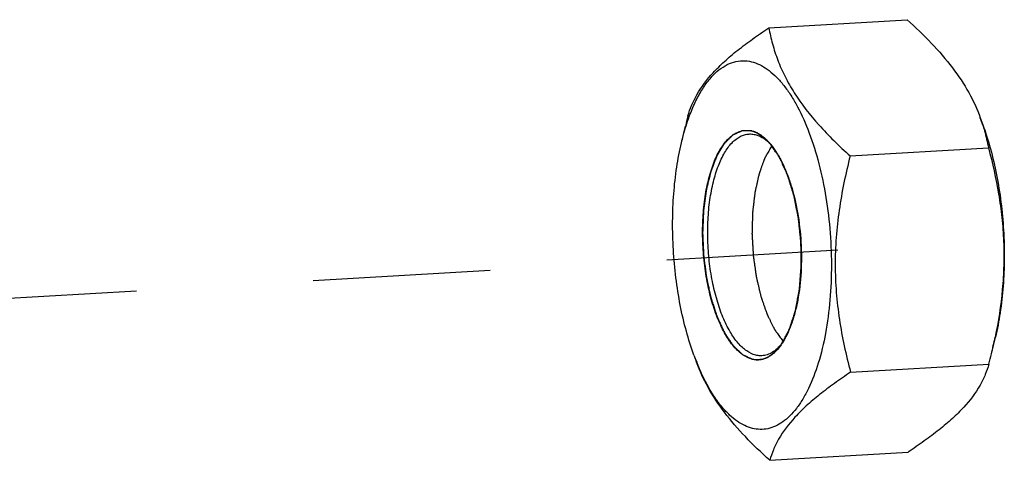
# Model space of a CAD drawing. Header units: millimetres. Extents: x 0 to 2731, y -3524 to -2222.
# Tile 57 of 221: x 1695 to 1720, y -3326 to -3315. Entities that reach past the tile are written whole.
import ezdxf

# ---------------------------------------------------------------- set-up
doc = ezdxf.new("R2010")
doc.units = ezdxf.units.MM
doc.header["$LTSCALE"] = 46.255
doc.linetypes.add('HIDDEN', pattern=[0.2, 0.1, -0.1])
doc.layers.get('0').update_dxf_attribs({"linetype": 'CONTINUOUS'})
doc.layers.add('00_COMPONENTS', color=7, linetype='CONTINUOUS')

msp = doc.modelspace()

# ---------------------------------------------------------------- linework, layer by layer
at = {"linetype": 'HIDDEN'}
msp.add_line((1683.867, -3322.573), (1716.036, -3320.69), dxfattribs=at)
at = {"layer": '00_COMPONENTS', "color": 7}
for p, q in [((1714.236, -3314.897), (1717.847, -3314.685)), ((1719.757, -3317.244), (1719.827, -3317.434)), ((1711.955, -3317.896), (1712.058, -3317.464)), ((1716.36, -3318.243), (1719.971, -3318.031)), ((1720.05, -3323.411), (1720.153, -3322.979)), ((1712.281, -3323.441), (1712.35, -3323.631)), ((1716.373, -3323.89), (1719.984, -3323.678)), ((1714.261, -3326.19), (1717.872, -3325.978))]:
    msp.add_line(p, q, dxfattribs=at)
for centre, radius, start, end in [((1727.459, -3321.13), 15.831, 165.6168, 166.6127), ((1715.424, -3318.83), 4.615, 17.5828, 20.1003), ((1713.368, -3318.823), 1.273, 45.1197, 46.682), ((1713.046, -3318.97), 1.611, 40.0276, 41.9117), ((1713.327, -3318.865), 1.332, 44.3209, 45.1252), ((1706.229, -3320.119), 14.207, 346.601, 348.3913), ((1713.244, -3322.25), 1.605, 324.8068, 326.6379), ((1713.531, -3322.32), 1.33, 321.4859, 322.3293), ((1718.576, -3321.139), 6.703, 200.0847, 201.8221), ((1704.649, -3319.745), 15.831, 345.6168, 346.6127)]:
    msp.add_arc(centre, radius, start, end, dxfattribs=at)
for points, knots in [([(1717.847, -3314.685), (1718.067, -3314.883), (1718.483, -3315.282), (1719.032, -3315.913), (1719.466, -3316.563), (1719.675, -3317.019), (1719.757, -3317.244)], [0, 0, 0, 0, 0.27568, 0.53586, 0.777098, 1, 1, 1, 1]), ([(1712.124, -3317.197), (1712.15, -3317.104), (1712.216, -3316.915), (1712.411, -3316.521), (1712.706, -3316.135), (1713.083, -3315.765), (1713.429, -3315.472), (1713.818, -3315.181), (1714.093, -3314.992), (1714.236, -3314.897)], [0, 0, 0, 0, 0.090643, 0.188157, 0.412777, 0.543282, 0.685714, 0.838593, 1, 1, 1, 1]), ([(1714.236, -3314.897), (1714.262, -3315.038), (1714.327, -3315.324), (1714.466, -3315.75), (1714.655, -3316.179), (1714.988, -3316.762), (1715.426, -3317.319), (1715.936, -3317.85), (1716.215, -3318.113), (1716.36, -3318.243)], [0, 0, 0, 0, 0.106789, 0.21718, 0.332414, 0.453614, 0.715399, 0.855348, 1, 1, 1, 1]), ([(1712.16, -3317.21), (1712.206, -3317.085), (1712.304, -3316.85), (1712.475, -3316.529), (1712.637, -3316.297), (1712.774, -3316.141), (1712.909, -3316.011), (1713.086, -3315.881), (1713.315, -3315.781), (1713.553, -3315.745), (1713.71, -3315.764), (1713.786, -3315.783)], [0, 0, 0, 0, 0.168535, 0.322342, 0.461278, 0.525394, 0.586143, 0.698537, 0.801757, 0.900429, 1, 1, 1, 1]), ([(1713.786, -3315.783), (1713.856, -3315.801), (1713.998, -3315.853), (1714.201, -3315.974), (1714.399, -3316.14), (1714.59, -3316.347), (1714.774, -3316.595), (1715.015, -3316.989), (1715.28, -3317.569), (1715.534, -3318.354), (1715.724, -3319.222), (1715.841, -3320.141), (1715.883, -3321.076), (1715.847, -3321.991), (1715.735, -3322.853), (1715.551, -3323.63), (1715.336, -3324.203), (1715.129, -3324.59), (1714.967, -3324.831), (1714.793, -3325.032), (1714.609, -3325.19), (1714.416, -3325.304), (1714.215, -3325.372), (1714.009, -3325.392), (1713.874, -3325.373), (1713.807, -3325.357)], [0, 0, 0, 0, 0.019224, 0.040028, 0.062815, 0.087841, 0.115217, 0.144949, 0.211082, 0.284995, 0.364727, 0.447914, 0.531972, 0.614264, 0.692263, 0.763717, 0.826858, 0.854987, 0.880754, 0.904235, 0.925632, 0.945304, 0.963783, 0.981763, 1, 1, 1, 1]), ([(1711.955, -3317.896), (1711.97, -3317.836), (1712.028, -3317.604), (1712.099, -3317.375), (1712.16, -3317.21)], [0, 0, 0, 0, 0.260505, 1, 1, 1, 1]), ([(1719.823, -3317.435), (1719.838, -3317.485), (1719.897, -3317.681), (1719.943, -3317.881), (1719.971, -3318.031)], [0, 0, 0, 0, 0.254249, 1, 1, 1, 1]), ([(1719.827, -3317.434), (1719.902, -3317.639), (1720.037, -3318.069), (1720.193, -3318.743), (1720.306, -3319.454), (1720.373, -3320.184), (1720.392, -3320.917), (1720.363, -3321.636), (1720.287, -3322.323), (1720.203, -3322.766), (1720.153, -3322.979)], [0, 0, 0, 0, 0.116534, 0.24023, 0.368858, 0.5, 0.631142, 0.75977, 0.883466, 1, 1, 1, 1]), ([(1713.803, -3323.549), (1713.716, -3323.527), (1713.587, -3323.463), (1713.435, -3323.339), (1713.274, -3323.169), (1713.088, -3322.895), (1712.899, -3322.499), (1712.74, -3322.036), (1712.619, -3321.521), (1712.538, -3320.973), (1712.501, -3320.411), (1712.51, -3319.854), (1712.563, -3319.323), (1712.659, -3318.835), (1712.795, -3318.408), (1712.965, -3318.056), (1713.14, -3317.823), (1713.295, -3317.692), (1713.412, -3317.624), (1713.532, -3317.583), (1713.615, -3317.574), (1713.655, -3317.574)], [0, 0, 0, 0, 0.039201, 0.061498, 0.08591, 0.141394, 0.205618, 0.277468, 0.355212, 0.436723, 0.51965, 0.601562, 0.680085, 0.753044, 0.818628, 0.875602, 0.923637, 0.944645, 0.964022, 0.982261, 1, 1, 1, 1]), ([(1713.893, -3323.444), (1713.81, -3323.424), (1713.686, -3323.362), (1713.54, -3323.244), (1713.386, -3323.082), (1713.207, -3322.821), (1713.025, -3322.444), (1712.872, -3322.002), (1712.754, -3321.511), (1712.674, -3320.987), (1712.636, -3320.449), (1712.641, -3319.914), (1712.688, -3319.402), (1712.777, -3318.931), (1712.903, -3318.515), (1713.063, -3318.169), (1713.228, -3317.938), (1713.375, -3317.804), (1713.485, -3317.732), (1713.599, -3317.686), (1713.678, -3317.672), (1713.717, -3317.67)], [0, 0, 0, 0, 0.039025, 0.061191, 0.085442, 0.140516, 0.204238, 0.275541, 0.352749, 0.433794, 0.516384, 0.598141, 0.676732, 0.750006, 0.816149, 0.873884, 0.922768, 0.944162, 0.963845, 0.98226, 1, 1, 1, 1]), ([(1713.655, -3317.574), (1713.666, -3317.574), (1713.712, -3317.576), (1713.757, -3317.583), (1713.79, -3317.591)], [0, 0, 0, 0, 0.247325, 1, 1, 1, 1]), ([(1713.717, -3317.67), (1713.731, -3317.669), (1713.786, -3317.668), (1713.841, -3317.675), (1713.881, -3317.685)], [0, 0, 0, 0, 0.247497, 1, 1, 1, 1]), ([(1713.79, -3317.591), (1713.872, -3317.612), (1714.042, -3317.694), (1714.178, -3317.82), (1714.245, -3317.894)], [0, 0, 0, 0, 0.459361, 1, 1, 1, 1]), ([(1713.881, -3317.685), (1713.945, -3317.701), (1714.076, -3317.758), (1714.187, -3317.846), (1714.242, -3317.897)], [0, 0, 0, 0, 0.467991, 1, 1, 1, 1]), ([(1712.281, -3323.441), (1712.206, -3323.236), (1712.07, -3322.806), (1711.914, -3322.132), (1711.802, -3321.421), (1711.735, -3320.691), (1711.716, -3319.958), (1711.745, -3319.239), (1711.821, -3318.552), (1711.905, -3318.109), (1711.955, -3317.896)], [0, 0, 0, 0, 0.116534, 0.24023, 0.368858, 0.5, 0.631142, 0.75977, 0.883466, 1, 1, 1, 1]), ([(1714.28, -3317.934), (1714.335, -3318), (1714.442, -3318.149), (1714.582, -3318.401), (1714.709, -3318.689), (1714.862, -3319.128), (1715.003, -3319.733), (1715.089, -3320.496), (1715.092, -3321.263), (1715.023, -3321.88), (1714.922, -3322.334), (1714.83, -3322.635), (1714.72, -3322.901), (1714.631, -3323.061), (1714.584, -3323.133)], [0, 0, 0, 0, 0.047595, 0.100573, 0.158608, 0.221144, 0.35664, 0.500095, 0.643536, 0.778991, 0.841499, 0.899501, 0.952443, 1, 1, 1, 1]), ([(1714.313, -3317.975), (1714.302, -3317.993), (1714.281, -3318.03), (1714.25, -3318.086), (1714.219, -3318.142), (1714.192, -3318.188), (1714.171, -3318.226), (1714.158, -3318.249), (1714.148, -3318.267), (1714.141, -3318.279), (1714.136, -3318.288), (1714.133, -3318.294), (1714.131, -3318.297), (1714.13, -3318.299), (1714.129, -3318.303), (1714.127, -3318.307), (1714.124, -3318.316), (1714.119, -3318.329), (1714.113, -3318.347), (1714.106, -3318.365), (1714.098, -3318.388), (1714.087, -3318.417), (1714.075, -3318.452), (1714.062, -3318.487), (1714.049, -3318.522), (1714.037, -3318.557), (1714.024, -3318.592), (1714.013, -3318.622), (1714.005, -3318.645), (1713.999, -3318.663), (1713.993, -3318.677), (1713.989, -3318.689), (1713.986, -3318.696), (1713.984, -3318.702), (1713.983, -3318.706), (1713.981, -3318.712), (1713.98, -3318.718), (1713.978, -3318.727), (1713.975, -3318.741), (1713.971, -3318.758), (1713.965, -3318.786), (1713.957, -3318.821), (1713.948, -3318.863), (1713.938, -3318.904), (1713.929, -3318.946), (1713.919, -3318.988), (1713.91, -3319.03), (1713.901, -3319.071), (1713.893, -3319.106), (1713.887, -3319.134), (1713.882, -3319.155), (1713.877, -3319.176), (1713.873, -3319.193), (1713.872, -3319.208), (1713.87, -3319.223), (1713.868, -3319.242), (1713.865, -3319.265), (1713.861, -3319.295), (1713.855, -3319.348), (1713.846, -3319.423), (1713.836, -3319.514), (1713.827, -3319.589), (1713.821, -3319.642), (1713.817, -3319.672), (1713.815, -3319.691), (1713.813, -3319.704), (1713.812, -3319.712), (1713.811, -3319.719), (1713.811, -3319.729), (1713.811, -3319.745), (1713.81, -3319.765), (1713.809, -3319.797), (1713.808, -3319.837), (1713.807, -3319.901), (1713.804, -3319.981), (1713.802, -3320.06), (1713.8, -3320.124), (1713.799, -3320.164), (1713.798, -3320.196), (1713.798, -3320.22), (1713.797, -3320.24), (1713.797, -3320.256), (1713.797, -3320.266), (1713.796, -3320.273), (1713.796, -3320.277), (1713.797, -3320.281), (1713.797, -3320.286), (1713.798, -3320.298), (1713.799, -3320.325), (1713.802, -3320.366), (1713.804, -3320.416), (1713.808, -3320.481), (1713.813, -3320.564), (1713.818, -3320.646), (1713.822, -3320.712), (1713.824, -3320.762), (1713.827, -3320.803), (1713.828, -3320.829), (1713.829, -3320.842), (1713.829, -3320.847), (1713.83, -3320.851), (1713.83, -3320.855), (1713.831, -3320.862), (1713.833, -3320.872), (1713.835, -3320.888), (1713.838, -3320.907), (1713.841, -3320.931), (1713.846, -3320.963), (1713.851, -3321.002), (1713.86, -3321.065), (1713.872, -3321.144), (1713.883, -3321.223), (1713.892, -3321.287), (1713.898, -3321.326), (1713.902, -3321.358), (1713.905, -3321.377), (1713.908, -3321.393), (1713.909, -3321.403), (1713.911, -3321.41), (1713.913, -3321.418), (1713.916, -3321.431), (1713.92, -3321.449), (1713.927, -3321.479), (1713.939, -3321.531), (1713.957, -3321.605), (1713.978, -3321.694), (1713.995, -3321.768), (1714.008, -3321.82), (1714.015, -3321.849), (1714.02, -3321.871), (1714.024, -3321.89), (1714.028, -3321.905), (1714.031, -3321.92), (1714.037, -3321.936), (1714.044, -3321.957), (1714.051, -3321.977), (1714.061, -3322.004), (1714.073, -3322.037), (1714.087, -3322.078), (1714.101, -3322.118), (1714.115, -3322.159), (1714.129, -3322.199), (1714.143, -3322.24), (1714.157, -3322.28), (1714.169, -3322.314), (1714.178, -3322.341), (1714.184, -3322.358), (1714.189, -3322.371), (1714.192, -3322.379), (1714.194, -3322.386), (1714.196, -3322.391), (1714.198, -3322.395), (1714.201, -3322.401), (1714.205, -3322.408), (1714.21, -3322.419), (1714.217, -3322.433), (1714.225, -3322.45), (1714.236, -3322.472), (1714.25, -3322.5), (1714.267, -3322.533), (1714.284, -3322.567), (1714.3, -3322.6), (1714.317, -3322.634), (1714.334, -3322.667), (1714.348, -3322.695), (1714.359, -3322.718), (1714.367, -3322.734), (1714.375, -3322.751), (1714.382, -3322.764), (1714.386, -3322.772), (1714.388, -3322.776), (1714.39, -3322.78), (1714.391, -3322.782), (1714.394, -3322.785), (1714.397, -3322.79), (1714.404, -3322.799), (1714.412, -3322.81), (1714.424, -3322.828), (1714.44, -3322.85), (1714.466, -3322.885), (1714.498, -3322.929), (1714.536, -3322.982), (1714.575, -3323.035), (1714.6, -3323.07), (1714.613, -3323.087)], [0, 0, 0, 0, 0.015625, 0.03125, 0.046875, 0.0625, 0.070312, 0.078125, 0.082031, 0.085938, 0.087891, 0.089844, 0.090332, 0.09082, 0.091797, 0.092773, 0.09375, 0.097656, 0.101562, 0.105469, 0.109375, 0.117188, 0.125, 0.132812, 0.140625, 0.148438, 0.15625, 0.164062, 0.167969, 0.171875, 0.175781, 0.177734, 0.179688, 0.180664, 0.181641, 0.182617, 0.183594, 0.185547, 0.1875, 0.191406, 0.195312, 0.203125, 0.210938, 0.21875, 0.226562, 0.234375, 0.242188, 0.25, 0.257812, 0.261719, 0.265625, 0.269531, 0.273438, 0.275391, 0.277344, 0.28125, 0.285156, 0.289062, 0.296875, 0.3125, 0.328125, 0.34375, 0.351562, 0.355469, 0.359375, 0.361328, 0.362305, 0.363281, 0.365234, 0.367188, 0.371094, 0.375, 0.382812, 0.390625, 0.40625, 0.421875, 0.429688, 0.4375, 0.441406, 0.445312, 0.449219, 0.451172, 0.453125, 0.454102, 0.45459, 0.455078, 0.456055, 0.457031, 0.460938, 0.46875, 0.476562, 0.484375, 0.5, 0.515625, 0.523438, 0.53125, 0.539062, 0.542969, 0.543945, 0.544922, 0.54541, 0.545898, 0.546875, 0.548828, 0.550781, 0.554688, 0.558594, 0.5625, 0.570312, 0.578125, 0.59375, 0.609375, 0.617188, 0.625, 0.628906, 0.632812, 0.634766, 0.636719, 0.637695, 0.638672, 0.640625, 0.644531, 0.648438, 0.65625, 0.671875, 0.6875, 0.703125, 0.710938, 0.714844, 0.71875, 0.722656, 0.724609, 0.726562, 0.730469, 0.734375, 0.738281, 0.742188, 0.75, 0.757812, 0.765625, 0.773438, 0.78125, 0.789062, 0.796875, 0.804688, 0.808594, 0.8125, 0.814453, 0.816406, 0.817383, 0.818359, 0.819336, 0.820312, 0.822266, 0.824219, 0.828125, 0.832031, 0.835938, 0.84375, 0.851562, 0.859375, 0.867188, 0.875, 0.882812, 0.890625, 0.894531, 0.898438, 0.902344, 0.90625, 0.907227, 0.908203, 0.90918, 0.909668, 0.910156, 0.912109, 0.914062, 0.917969, 0.921875, 0.929688, 0.9375, 0.953125, 0.96875, 0.984375, 1, 1, 1, 1]), ([(1719.971, -3318.031), (1720.078, -3318.429), (1720.214, -3319.033), (1720.328, -3319.852), (1720.374, -3320.475), (1720.378, -3321.103), (1720.328, -3321.941), (1720.23, -3322.566), (1720.146, -3322.977)], [0, 0, 0, 0, 0.246889, 0.37124, 0.496186, 0.621666, 0.747567, 1, 1, 1, 1]), ([(1716.36, -3318.243), (1716.241, -3318.709), (1716.092, -3319.416), (1715.986, -3320.371), (1715.96, -3321.089), (1715.989, -3321.804), (1716.098, -3322.744), (1716.25, -3323.436), (1716.373, -3323.89)], [0, 0, 0, 0, 0.252308, 0.378271, 0.503861, 0.628911, 0.753307, 1, 1, 1, 1]), ([(1714.555, -3323.175), (1714.517, -3323.229), (1714.437, -3323.328), (1714.302, -3323.448), (1714.158, -3323.529), (1714.055, -3323.556), (1714.005, -3323.562)], [0, 0, 0, 0, 0.288615, 0.546988, 0.78099, 1, 1, 1, 1]), ([(1714.572, -3323.148), (1714.535, -3323.193), (1714.46, -3323.276), (1714.332, -3323.375), (1714.197, -3323.439), (1714.103, -3323.457), (1714.057, -3323.46)], [0, 0, 0, 0, 0.284651, 0.541303, 0.776518, 1, 1, 1, 1]), ([(1714.005, -3323.562), (1713.989, -3323.564), (1713.921, -3323.569), (1713.853, -3323.561), (1713.803, -3323.549)], [0, 0, 0, 0, 0.248005, 1, 1, 1, 1]), ([(1714.057, -3323.46), (1714.044, -3323.461), (1713.989, -3323.462), (1713.934, -3323.454), (1713.893, -3323.444)], [0, 0, 0, 0, 0.247497, 1, 1, 1, 1]), ([(1714.261, -3326.19), (1714.041, -3325.992), (1713.625, -3325.593), (1713.075, -3324.962), (1712.642, -3324.312), (1712.433, -3323.856), (1712.35, -3323.631)], [0, 0, 0, 0, 0.27568, 0.53586, 0.777098, 1, 1, 1, 1]), ([(1713.807, -3325.357), (1713.738, -3325.34), (1713.599, -3325.289), (1713.398, -3325.17), (1713.203, -3325.008), (1713.014, -3324.805), (1712.832, -3324.563), (1712.593, -3324.177), (1712.444, -3323.857), (1712.353, -3323.631)], [0, 0, 0, 0, 0.091428, 0.190249, 0.298343, 0.416917, 0.546514, 0.687187, 1, 1, 1, 1]), ([(1719.984, -3323.678), (1719.957, -3323.771), (1719.891, -3323.96), (1719.697, -3324.354), (1719.401, -3324.74), (1719.024, -3325.111), (1718.678, -3325.403), (1718.29, -3325.694), (1718.015, -3325.883), (1717.872, -3325.978)], [0, 0, 0, 0, 0.090643, 0.188157, 0.412777, 0.543282, 0.685714, 0.838593, 1, 1, 1, 1]), ([(1716.373, -3323.89), (1716.23, -3323.985), (1715.954, -3324.174), (1715.566, -3324.465), (1715.22, -3324.758), (1714.843, -3325.129), (1714.547, -3325.514), (1714.353, -3325.908), (1714.287, -3326.098), (1714.261, -3326.19)], [0, 0, 0, 0, 0.161407, 0.314286, 0.456718, 0.587223, 0.811843, 0.909357, 1, 1, 1, 1])]:
    msp.add_open_spline(points, degree=3, knots=knots, dxfattribs=at)
at = {"layer": '00_COMPONENTS', "color": 4}
for points, knots in [([(1713.79, -3317.591), (1713.769, -3317.591), (1713.738, -3317.59), (1713.696, -3317.589), (1713.665, -3317.589), (1713.639, -3317.588), (1713.618, -3317.588), (1713.602, -3317.587), (1713.587, -3317.587), (1713.574, -3317.587), (1713.563, -3317.587), (1713.557, -3317.586), (1713.552, -3317.586), (1713.548, -3317.586), (1713.544, -3317.586), (1713.542, -3317.586), (1713.541, -3317.586), (1713.54, -3317.586), (1713.539, -3317.587), (1713.538, -3317.587), (1713.535, -3317.588), (1713.532, -3317.59), (1713.529, -3317.591), (1713.523, -3317.593), (1713.517, -3317.596), (1713.507, -3317.601), (1713.495, -3317.606), (1713.48, -3317.613), (1713.465, -3317.62), (1713.445, -3317.629), (1713.419, -3317.64), (1713.394, -3317.652), (1713.374, -3317.661), (1713.359, -3317.668), (1713.344, -3317.674), (1713.332, -3317.68), (1713.322, -3317.684), (1713.315, -3317.687), (1713.31, -3317.69), (1713.307, -3317.691), (1713.303, -3317.693), (1713.301, -3317.694), (1713.3, -3317.694), (1713.299, -3317.695), (1713.298, -3317.696), (1713.297, -3317.697), (1713.295, -3317.699), (1713.292, -3317.701), (1713.289, -3317.705), (1713.284, -3317.709), (1713.278, -3317.715), (1713.269, -3317.724), (1713.258, -3317.736), (1713.244, -3317.749), (1713.23, -3317.763), (1713.211, -3317.781), (1713.188, -3317.804), (1713.165, -3317.826), (1713.147, -3317.845), (1713.133, -3317.858), (1713.119, -3317.872), (1713.107, -3317.883), (1713.098, -3317.892), (1713.092, -3317.898), (1713.088, -3317.902), (1713.084, -3317.906), (1713.081, -3317.909), (1713.079, -3317.911), (1713.078, -3317.912), (1713.077, -3317.913), (1713.077, -3317.914), (1713.076, -3317.916), (1713.074, -3317.919), (1713.071, -3317.923), (1713.068, -3317.928), (1713.064, -3317.935), (1713.059, -3317.943), (1713.051, -3317.957), (1713.04, -3317.974), (1713.028, -3317.994), (1713.016, -3318.014), (1712.999, -3318.042), (1712.979, -3318.076), (1712.958, -3318.109), (1712.942, -3318.137), (1712.929, -3318.157), (1712.917, -3318.177), (1712.907, -3318.194), (1712.898, -3318.208), (1712.893, -3318.216), (1712.889, -3318.223), (1712.886, -3318.228), (1712.883, -3318.232), (1712.881, -3318.236), (1712.88, -3318.238), (1712.879, -3318.242), (1712.877, -3318.246), (1712.875, -3318.251), (1712.872, -3318.258), (1712.869, -3318.266), (1712.865, -3318.277), (1712.858, -3318.294), (1712.85, -3318.315), (1712.84, -3318.341), (1712.83, -3318.366), (1712.817, -3318.401), (1712.8, -3318.443), (1712.781, -3318.495), (1712.764, -3318.537), (1712.751, -3318.571), (1712.743, -3318.593), (1712.736, -3318.61), (1712.731, -3318.623), (1712.727, -3318.633), (1712.724, -3318.641), (1712.722, -3318.645), (1712.721, -3318.648), (1712.72, -3318.652), (1712.719, -3318.657), (1712.717, -3318.666), (1712.714, -3318.678), (1712.71, -3318.693), (1712.705, -3318.714), (1712.699, -3318.739), (1712.689, -3318.779), (1712.677, -3318.829), (1712.662, -3318.89), (1712.647, -3318.95), (1712.635, -3319), (1712.625, -3319.041), (1712.619, -3319.066), (1712.614, -3319.086), (1712.611, -3319.101), (1712.608, -3319.114), (1712.605, -3319.122), (1712.604, -3319.127), (1712.603, -3319.131), (1712.603, -3319.135), (1712.602, -3319.141), (1712.601, -3319.151), (1712.599, -3319.165), (1712.596, -3319.182), (1712.593, -3319.204), (1712.59, -3319.232), (1712.584, -3319.277), (1712.576, -3319.333), (1712.567, -3319.4), (1712.558, -3319.467), (1712.55, -3319.523), (1712.544, -3319.568), (1712.541, -3319.596), (1712.538, -3319.618), (1712.535, -3319.635), (1712.533, -3319.649), (1712.532, -3319.659), (1712.531, -3319.665), (1712.531, -3319.669), (1712.531, -3319.673), (1712.53, -3319.68), (1712.53, -3319.69), (1712.529, -3319.705), (1712.529, -3319.724), (1712.528, -3319.748), (1712.526, -3319.778), (1712.524, -3319.827), (1712.522, -3319.887), (1712.519, -3319.96), (1712.516, -3320.033), (1712.513, -3320.094), (1712.511, -3320.142), (1712.51, -3320.173), (1712.509, -3320.197), (1712.508, -3320.215), (1712.508, -3320.23), (1712.507, -3320.241), (1712.507, -3320.247), (1712.507, -3320.251), (1712.507, -3320.256), (1712.507, -3320.262), (1712.508, -3320.273), (1712.508, -3320.288), (1712.509, -3320.306), (1712.51, -3320.331), (1712.512, -3320.361), (1712.514, -3320.41), (1712.516, -3320.471), (1712.52, -3320.544), (1712.523, -3320.617), (1712.526, -3320.678), (1712.528, -3320.726), (1712.529, -3320.757), (1712.53, -3320.781), (1712.531, -3320.8), (1712.532, -3320.815), (1712.532, -3320.825), (1712.532, -3320.831), (1712.532, -3320.836), (1712.533, -3320.841), (1712.534, -3320.847), (1712.535, -3320.857), (1712.537, -3320.872), (1712.539, -3320.89), (1712.543, -3320.914), (1712.546, -3320.944), (1712.553, -3320.992), (1712.56, -3321.052), (1712.57, -3321.123), (1712.579, -3321.195), (1712.586, -3321.255), (1712.593, -3321.303), (1712.597, -3321.333), (1712.6, -3321.357), (1712.602, -3321.375), (1712.604, -3321.39), (1712.605, -3321.4), (1712.606, -3321.406), (1712.606, -3321.411), (1712.607, -3321.415), (1712.609, -3321.42), (1712.611, -3321.43), (1712.614, -3321.444), (1712.618, -3321.461), (1712.623, -3321.484), (1712.629, -3321.512), (1712.639, -3321.558), (1712.651, -3321.614), (1712.666, -3321.682), (1712.681, -3321.75), (1712.694, -3321.806), (1712.703, -3321.851), (1712.71, -3321.88), (1712.715, -3321.902), (1712.718, -3321.919), (1712.722, -3321.933), (1712.724, -3321.943), (1712.725, -3321.949), (1712.726, -3321.953), (1712.727, -3321.957), (1712.729, -3321.962), (1712.732, -3321.971), (1712.736, -3321.984), (1712.741, -3322), (1712.748, -3322.021), (1712.756, -3322.046), (1712.77, -3322.088), (1712.787, -3322.14), (1712.808, -3322.202), (1712.828, -3322.264), (1712.845, -3322.316), (1712.859, -3322.358), (1712.867, -3322.384), (1712.874, -3322.404), (1712.879, -3322.42), (1712.883, -3322.433), (1712.886, -3322.442), (1712.888, -3322.447), (1712.889, -3322.451), (1712.891, -3322.454), (1712.893, -3322.459), (1712.896, -3322.466), (1712.901, -3322.477), (1712.908, -3322.49), (1712.916, -3322.508), (1712.926, -3322.529), (1712.942, -3322.564), (1712.962, -3322.607), (1712.987, -3322.66), (1713.007, -3322.703), (1713.024, -3322.738), (1713.036, -3322.764), (1713.048, -3322.79), (1713.058, -3322.812), (1713.066, -3322.829), (1713.072, -3322.842), (1713.077, -3322.853), (1713.081, -3322.861), (1713.083, -3322.865), (1713.085, -3322.868), (1713.086, -3322.871), (1713.089, -3322.874), (1713.093, -3322.88), (1713.099, -3322.889), (1713.105, -3322.899), (1713.115, -3322.913), (1713.126, -3322.93), (1713.14, -3322.951), (1713.154, -3322.971), (1713.173, -3322.999), (1713.196, -3323.033), (1713.219, -3323.067), (1713.238, -3323.095), (1713.251, -3323.115), (1713.265, -3323.136), (1713.277, -3323.153), (1713.286, -3323.167), (1713.292, -3323.175), (1713.297, -3323.182), (1713.3, -3323.187), (1713.303, -3323.192), (1713.305, -3323.195), (1713.306, -3323.196), (1713.307, -3323.198), (1713.308, -3323.199), (1713.309, -3323.2), (1713.312, -3323.202), (1713.315, -3323.205), (1713.318, -3323.208), (1713.323, -3323.213), (1713.33, -3323.219), (1713.34, -3323.229), (1713.352, -3323.241), (1713.367, -3323.255), (1713.382, -3323.269), (1713.403, -3323.288), (1713.428, -3323.312), (1713.453, -3323.336), (1713.473, -3323.355), (1713.488, -3323.37), (1713.503, -3323.384), (1713.516, -3323.396), (1713.526, -3323.406), (1713.532, -3323.412), (1713.537, -3323.416), (1713.541, -3323.42), (1713.544, -3323.423), (1713.546, -3323.425), (1713.547, -3323.426), (1713.548, -3323.427), (1713.549, -3323.428), (1713.551, -3323.428), (1713.553, -3323.429), (1713.556, -3323.431), (1713.56, -3323.433), (1713.566, -3323.435), (1713.572, -3323.439), (1713.583, -3323.444), (1713.596, -3323.45), (1713.612, -3323.458), (1713.628, -3323.465), (1713.649, -3323.475), (1713.676, -3323.488), (1713.708, -3323.503), (1713.75, -3323.524), (1713.782, -3323.539), (1713.803, -3323.549)], [0, 0, 0, 0, 0.015625, 0.023438, 0.03125, 0.039062, 0.042969, 0.046875, 0.050781, 0.054688, 0.056641, 0.058594, 0.05957, 0.060547, 0.061523, 0.062012, 0.062256, 0.0625, 0.062744, 0.062988, 0.063477, 0.064453, 0.06543, 0.066406, 0.068359, 0.070312, 0.074219, 0.078125, 0.082031, 0.085938, 0.09375, 0.101562, 0.105469, 0.109375, 0.113281, 0.117188, 0.119141, 0.121094, 0.12207, 0.123047, 0.124023, 0.124512, 0.124756, 0.125, 0.125244, 0.125488, 0.125977, 0.126953, 0.12793, 0.128906, 0.130859, 0.132812, 0.136719, 0.140625, 0.144531, 0.148438, 0.15625, 0.164062, 0.167969, 0.171875, 0.175781, 0.179688, 0.181641, 0.183594, 0.18457, 0.185547, 0.186523, 0.187012, 0.187256, 0.1875, 0.187744, 0.187988, 0.188477, 0.189453, 0.19043, 0.191406, 0.193359, 0.195312, 0.199219, 0.203125, 0.207031, 0.210938, 0.21875, 0.226562, 0.230469, 0.234375, 0.238281, 0.242188, 0.244141, 0.246094, 0.24707, 0.248047, 0.249023, 0.249512, 0.25, 0.250488, 0.250977, 0.251953, 0.25293, 0.253906, 0.255859, 0.257812, 0.261719, 0.265625, 0.269531, 0.273438, 0.28125, 0.289062, 0.296875, 0.300781, 0.304688, 0.306641, 0.308594, 0.310547, 0.311523, 0.312012, 0.3125, 0.312988, 0.313477, 0.314453, 0.316406, 0.318359, 0.320312, 0.324219, 0.328125, 0.335938, 0.34375, 0.351562, 0.359375, 0.363281, 0.367188, 0.369141, 0.371094, 0.373047, 0.374023, 0.374512, 0.375, 0.375488, 0.375977, 0.376953, 0.378906, 0.380859, 0.382812, 0.386719, 0.390625, 0.398438, 0.40625, 0.414062, 0.421875, 0.425781, 0.429688, 0.431641, 0.433594, 0.435547, 0.436523, 0.437012, 0.4375, 0.437988, 0.438477, 0.439453, 0.441406, 0.443359, 0.445312, 0.449219, 0.453125, 0.460938, 0.46875, 0.476562, 0.484375, 0.488281, 0.492188, 0.494141, 0.496094, 0.498047, 0.499023, 0.499512, 0.5, 0.500488, 0.500977, 0.501953, 0.503906, 0.505859, 0.507812, 0.511719, 0.515625, 0.523438, 0.53125, 0.539062, 0.546875, 0.550781, 0.554688, 0.556641, 0.558594, 0.560547, 0.561523, 0.562012, 0.5625, 0.562988, 0.563477, 0.564453, 0.566406, 0.568359, 0.570312, 0.574219, 0.578125, 0.585938, 0.59375, 0.601562, 0.609375, 0.613281, 0.617188, 0.619141, 0.621094, 0.623047, 0.624023, 0.624512, 0.625, 0.625488, 0.625977, 0.626953, 0.628906, 0.630859, 0.632812, 0.636719, 0.640625, 0.648438, 0.65625, 0.664062, 0.671875, 0.675781, 0.679688, 0.681641, 0.683594, 0.685547, 0.686523, 0.687012, 0.6875, 0.687988, 0.688477, 0.689453, 0.691406, 0.693359, 0.695312, 0.699219, 0.703125, 0.710938, 0.71875, 0.726562, 0.734375, 0.738281, 0.742188, 0.744141, 0.746094, 0.748047, 0.749023, 0.749512, 0.75, 0.750488, 0.750977, 0.751953, 0.753906, 0.755859, 0.757812, 0.761719, 0.765625, 0.773438, 0.78125, 0.789062, 0.792969, 0.796875, 0.800781, 0.804688, 0.806641, 0.808594, 0.810547, 0.811523, 0.812012, 0.8125, 0.812988, 0.813477, 0.814453, 0.816406, 0.818359, 0.820312, 0.824219, 0.828125, 0.832031, 0.835938, 0.84375, 0.851562, 0.855469, 0.859375, 0.863281, 0.867188, 0.869141, 0.871094, 0.87207, 0.873047, 0.874023, 0.874512, 0.874756, 0.875, 0.875244, 0.875488, 0.875977, 0.876953, 0.87793, 0.878906, 0.880859, 0.882812, 0.886719, 0.890625, 0.894531, 0.898438, 0.90625, 0.914062, 0.917969, 0.921875, 0.925781, 0.929688, 0.931641, 0.933594, 0.93457, 0.935547, 0.936523, 0.937012, 0.937256, 0.9375, 0.937744, 0.937988, 0.938477, 0.939453, 0.94043, 0.941406, 0.943359, 0.945312, 0.949219, 0.953125, 0.957031, 0.960938, 0.96875, 0.976562, 0.984375, 1, 1, 1, 1]), ([(1714.258, -3317.909), (1714.249, -3317.899), (1714.231, -3317.88), (1714.211, -3317.859), (1714.197, -3317.844), (1714.191, -3317.838), (1714.187, -3317.833), (1714.182, -3317.829), (1714.174, -3317.821), (1714.161, -3317.81), (1714.147, -3317.797), (1714.132, -3317.783), (1714.12, -3317.772), (1714.111, -3317.764), (1714.107, -3317.76), (1714.102, -3317.757), (1714.095, -3317.752), (1714.085, -3317.744), (1714.073, -3317.735), (1714.058, -3317.724), (1714.046, -3317.714), (1714.037, -3317.708), (1714.032, -3317.704), (1714.028, -3317.701), (1714.025, -3317.699), (1714.02, -3317.696), (1714.012, -3317.691), (1714, -3317.684), (1713.986, -3317.675), (1713.974, -3317.668), (1713.965, -3317.662), (1713.959, -3317.659), (1713.954, -3317.656), (1713.949, -3317.653), (1713.94, -3317.649), (1713.928, -3317.643), (1713.912, -3317.636), (1713.897, -3317.629), (1713.885, -3317.623), (1713.876, -3317.619), (1713.871, -3317.617), (1713.866, -3317.616), (1713.859, -3317.613), (1713.849, -3317.61), (1713.836, -3317.606), (1713.816, -3317.599), (1713.8, -3317.595), (1713.79, -3317.591)], [0, 0, 0, 0, 0.0625, 0.125, 0.140625, 0.15625, 0.164062, 0.171875, 0.1875, 0.21875, 0.25, 0.28125, 0.3125, 0.328125, 0.335938, 0.34375, 0.359375, 0.375, 0.40625, 0.4375, 0.46875, 0.484375, 0.492188, 0.5, 0.507812, 0.515625, 0.53125, 0.5625, 0.59375, 0.625, 0.640625, 0.65625, 0.664062, 0.671875, 0.6875, 0.71875, 0.75, 0.78125, 0.8125, 0.828125, 0.835938, 0.84375, 0.859375, 0.875, 0.90625, 0.9375, 1, 1, 1, 1]), ([(1714.283, -3317.938), (1714.281, -3317.936), (1714.279, -3317.933), (1714.275, -3317.929), (1714.273, -3317.926), (1714.27, -3317.923), (1714.269, -3317.921), (1714.267, -3317.92), (1714.266, -3317.919), (1714.264, -3317.916), (1714.263, -3317.915), (1714.261, -3317.912), (1714.259, -3317.91), (1714.258, -3317.909)], [0, 0, 0, 0, 0.25, 0.375, 0.5, 0.625, 0.6875, 0.75, 0.8125, 0.84375, 0.875, 0.9375, 1, 1, 1, 1]), ([(1714.588, -3323.126), (1714.598, -3323.107), (1714.619, -3323.067), (1714.649, -3323.007), (1714.679, -3322.948), (1714.705, -3322.898), (1714.725, -3322.859), (1714.74, -3322.829), (1714.755, -3322.799), (1714.767, -3322.777), (1714.774, -3322.762), (1714.778, -3322.756), (1714.78, -3322.751), (1714.783, -3322.746), (1714.785, -3322.738), (1714.788, -3322.729), (1714.792, -3322.717), (1714.797, -3322.701), (1714.803, -3322.683), (1714.811, -3322.658), (1714.821, -3322.627), (1714.832, -3322.59), (1714.848, -3322.54), (1714.868, -3322.478), (1714.888, -3322.416), (1714.903, -3322.367), (1714.913, -3322.336), (1714.921, -3322.311), (1714.926, -3322.295), (1714.93, -3322.285), (1714.932, -3322.278), (1714.933, -3322.274), (1714.934, -3322.269), (1714.936, -3322.262), (1714.938, -3322.249), (1714.941, -3322.231), (1714.945, -3322.21), (1714.949, -3322.188), (1714.955, -3322.16), (1714.961, -3322.124), (1714.972, -3322.067), (1714.985, -3321.995), (1714.998, -3321.923), (1715.009, -3321.866), (1715.017, -3321.823), (1715.024, -3321.787), (1715.029, -3321.759), (1715.033, -3321.737), (1715.036, -3321.719), (1715.037, -3321.704), (1715.039, -3321.688), (1715.04, -3321.668), (1715.043, -3321.637), (1715.046, -3321.598), (1715.051, -3321.536), (1715.057, -3321.457), (1715.064, -3321.364), (1715.07, -3321.285), (1715.075, -3321.231), (1715.077, -3321.199), (1715.079, -3321.176), (1715.081, -3321.156), (1715.082, -3321.141), (1715.083, -3321.129), (1715.084, -3321.119), (1715.083, -3321.111), (1715.083, -3321.099), (1715.083, -3321.073), (1715.082, -3321.032), (1715.082, -3320.983), (1715.081, -3320.934), (1715.08, -3320.869), (1715.079, -3320.788), (1715.078, -3320.707), (1715.077, -3320.642), (1715.076, -3320.601), (1715.076, -3320.569), (1715.076, -3320.544), (1715.075, -3320.524), (1715.075, -3320.51), (1715.075, -3320.502), (1715.075, -3320.495), (1715.074, -3320.489), (1715.074, -3320.481), (1715.072, -3320.467), (1715.07, -3320.447), (1715.067, -3320.423), (1715.064, -3320.39), (1715.06, -3320.35), (1715.053, -3320.285), (1715.045, -3320.204), (1715.036, -3320.123), (1715.03, -3320.059), (1715.025, -3320.01), (1715.02, -3319.962), (1715.015, -3319.921), (1715.013, -3319.895), (1715.011, -3319.883), (1715.011, -3319.875), (1715.009, -3319.865), (1715.006, -3319.854), (1715.003, -3319.838), (1715, -3319.819), (1714.995, -3319.796), (1714.989, -3319.765), (1714.978, -3319.711), (1714.963, -3319.634), (1714.944, -3319.542), (1714.929, -3319.465), (1714.917, -3319.404), (1714.909, -3319.365), (1714.903, -3319.335), (1714.899, -3319.315), (1714.896, -3319.3), (1714.893, -3319.284), (1714.888, -3319.267), (1714.881, -3319.246), (1714.873, -3319.218), (1714.862, -3319.184), (1714.849, -3319.142), (1714.832, -3319.086), (1714.81, -3319.017), (1714.789, -3318.947), (1714.772, -3318.891), (1714.761, -3318.857), (1714.752, -3318.829), (1714.746, -3318.808), (1714.739, -3318.787), (1714.734, -3318.769), (1714.73, -3318.757), (1714.728, -3318.75), (1714.726, -3318.746), (1714.724, -3318.741), (1714.721, -3318.735), (1714.717, -3318.725), (1714.71, -3318.71), (1714.699, -3318.687), (1714.686, -3318.657), (1714.664, -3318.61), (1714.637, -3318.55), (1714.611, -3318.491), (1714.589, -3318.444), (1714.573, -3318.408), (1714.56, -3318.379), (1714.549, -3318.355), (1714.541, -3318.337), (1714.534, -3318.322), (1714.529, -3318.31), (1714.525, -3318.302), (1714.521, -3318.294), (1714.518, -3318.29), (1714.515, -3318.285), (1714.511, -3318.279), (1714.502, -3318.265), (1714.488, -3318.244), (1714.469, -3318.217), (1714.451, -3318.189), (1714.426, -3318.152), (1714.395, -3318.105), (1714.358, -3318.05), (1714.32, -3317.994), (1714.295, -3317.957), (1714.283, -3317.938)], [0, 0, 0, 0, 0.015625, 0.03125, 0.046875, 0.0625, 0.070312, 0.078125, 0.085938, 0.09375, 0.095703, 0.097656, 0.098633, 0.099609, 0.101562, 0.103516, 0.105469, 0.109375, 0.113281, 0.117188, 0.125, 0.132812, 0.140625, 0.15625, 0.171875, 0.179688, 0.1875, 0.191406, 0.195312, 0.197266, 0.198242, 0.199219, 0.200195, 0.201172, 0.203125, 0.207031, 0.210938, 0.214844, 0.21875, 0.226562, 0.234375, 0.25, 0.265625, 0.273438, 0.28125, 0.289062, 0.292969, 0.296875, 0.300781, 0.302734, 0.304688, 0.308594, 0.3125, 0.320312, 0.328125, 0.34375, 0.359375, 0.375, 0.382812, 0.386719, 0.390625, 0.394531, 0.396484, 0.398438, 0.400391, 0.401367, 0.402344, 0.40625, 0.414062, 0.421875, 0.429688, 0.4375, 0.453125, 0.46875, 0.476562, 0.484375, 0.488281, 0.492188, 0.496094, 0.498047, 0.499023, 0.5, 0.500977, 0.501953, 0.503906, 0.507812, 0.511719, 0.515625, 0.523438, 0.53125, 0.546875, 0.5625, 0.570312, 0.578125, 0.585938, 0.59375, 0.597656, 0.598633, 0.599609, 0.601562, 0.603516, 0.605469, 0.609375, 0.613281, 0.617188, 0.625, 0.640625, 0.65625, 0.671875, 0.679688, 0.6875, 0.691406, 0.695312, 0.697266, 0.699219, 0.703125, 0.707031, 0.710938, 0.71875, 0.726562, 0.734375, 0.75, 0.765625, 0.773438, 0.78125, 0.785156, 0.789062, 0.792969, 0.796875, 0.798828, 0.799805, 0.800781, 0.801758, 0.802734, 0.804688, 0.808594, 0.8125, 0.820312, 0.828125, 0.84375, 0.859375, 0.867188, 0.875, 0.882812, 0.886719, 0.890625, 0.894531, 0.896484, 0.898438, 0.900391, 0.901367, 0.902344, 0.904297, 0.90625, 0.914062, 0.921875, 0.929688, 0.9375, 0.953125, 0.96875, 0.984375, 1, 1, 1, 1]), ([(1713.803, -3323.549), (1713.82, -3323.551), (1713.844, -3323.554), (1713.873, -3323.558), (1713.889, -3323.56), (1713.901, -3323.562), (1713.913, -3323.563), (1713.923, -3323.564), (1713.929, -3323.565), (1713.931, -3323.565), (1713.933, -3323.566), (1713.935, -3323.566), (1713.939, -3323.565), (1713.944, -3323.565), (1713.953, -3323.564), (1713.963, -3323.563), (1713.98, -3323.561), (1714, -3323.558), (1714.021, -3323.556), (1714.038, -3323.554), (1714.048, -3323.553), (1714.057, -3323.552), (1714.062, -3323.552), (1714.066, -3323.551), (1714.068, -3323.551), (1714.07, -3323.55), (1714.072, -3323.549), (1714.078, -3323.547), (1714.088, -3323.544), (1714.1, -3323.539), (1714.112, -3323.535), (1714.128, -3323.529), (1714.145, -3323.523), (1714.161, -3323.517), (1714.171, -3323.513), (1714.179, -3323.51), (1714.185, -3323.508), (1714.19, -3323.506), (1714.194, -3323.505), (1714.198, -3323.504), (1714.2, -3323.502), (1714.204, -3323.499), (1714.209, -3323.496), (1714.215, -3323.493), (1714.223, -3323.488), (1714.233, -3323.481), (1714.249, -3323.471), (1714.264, -3323.461), (1714.28, -3323.451), (1714.292, -3323.444), (1714.304, -3323.437), (1714.313, -3323.431), (1714.319, -3323.427), (1714.321, -3323.426), (1714.323, -3323.425), (1714.325, -3323.423), (1714.328, -3323.42), (1714.333, -3323.416), (1714.34, -3323.409), (1714.35, -3323.4), (1714.365, -3323.386), (1714.384, -3323.369), (1714.402, -3323.351), (1714.417, -3323.338), (1714.427, -3323.329), (1714.434, -3323.322), (1714.439, -3323.318), (1714.442, -3323.315), (1714.444, -3323.313), (1714.446, -3323.311), (1714.448, -3323.308), (1714.454, -3323.301), (1714.461, -3323.291), (1714.472, -3323.278), (1714.483, -3323.265), (1714.497, -3323.247), (1714.522, -3323.216), (1714.543, -3323.19), (1714.557, -3323.172)], [0, 0, 0, 0, 0.0625, 0.09375, 0.109375, 0.125, 0.140625, 0.15625, 0.160156, 0.164062, 0.166016, 0.167969, 0.171875, 0.179688, 0.1875, 0.203125, 0.21875, 0.25, 0.28125, 0.296875, 0.3125, 0.320312, 0.328125, 0.332031, 0.333984, 0.335938, 0.339844, 0.34375, 0.359375, 0.375, 0.390625, 0.40625, 0.4375, 0.453125, 0.46875, 0.476562, 0.484375, 0.492188, 0.496094, 0.5, 0.503906, 0.507812, 0.515625, 0.523438, 0.53125, 0.546875, 0.5625, 0.59375, 0.609375, 0.625, 0.640625, 0.65625, 0.660156, 0.664062, 0.666016, 0.667969, 0.671875, 0.679688, 0.6875, 0.703125, 0.71875, 0.75, 0.78125, 0.796875, 0.8125, 0.820312, 0.828125, 0.832031, 0.833984, 0.835938, 0.839844, 0.84375, 0.859375, 0.875, 0.890625, 0.90625, 0.9375, 1, 1, 1, 1]), ([(1714.557, -3323.172), (1714.558, -3323.171), (1714.56, -3323.169), (1714.561, -3323.166), (1714.563, -3323.164), (1714.563, -3323.163), (1714.564, -3323.162), (1714.564, -3323.162), (1714.565, -3323.161), (1714.566, -3323.159), (1714.568, -3323.157), (1714.569, -3323.155), (1714.57, -3323.153), (1714.571, -3323.152), (1714.572, -3323.151), (1714.572, -3323.15), (1714.573, -3323.15), (1714.573, -3323.149), (1714.574, -3323.148), (1714.575, -3323.147), (1714.575, -3323.146), (1714.576, -3323.145), (1714.577, -3323.144), (1714.578, -3323.142), (1714.579, -3323.14), (1714.58, -3323.138), (1714.582, -3323.136), (1714.583, -3323.134), (1714.584, -3323.132), (1714.586, -3323.13), (1714.587, -3323.127), (1714.588, -3323.126)], [0, 0, 0, 0, 0.125, 0.1875, 0.25, 0.28125, 0.3125, 0.328125, 0.34375, 0.375, 0.40625, 0.4375, 0.46875, 0.484375, 0.5, 0.515625, 0.53125, 0.5625, 0.59375, 0.625, 0.65625, 0.671875, 0.6875, 0.71875, 0.75, 0.78125, 0.8125, 0.84375, 0.875, 0.9375, 1, 1, 1, 1])]:
    msp.add_open_spline(points, degree=3, knots=knots, dxfattribs=at)

doc.saveas('drawing.dxf')
